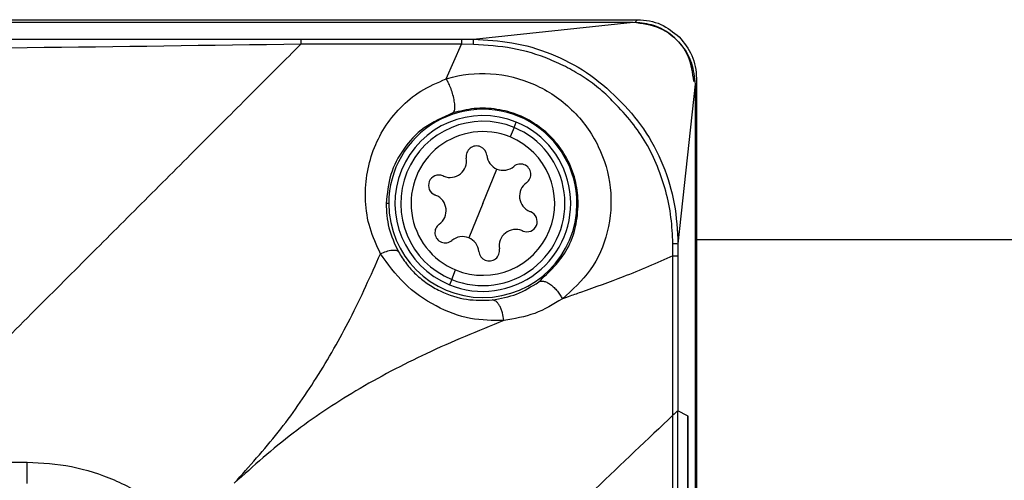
# Model space of a CAD drawing. Header units: inches. Extents: x 0.4 to 16.8, y 0 to 10.8.
# Tile 32 of 102: x 7.326 to 7.561, y 6.703 to 6.812. Entities that reach past the tile are written whole.
import ezdxf

# ---------------------------------------------------------------- set-up
doc = ezdxf.new("R2010")
doc.units = ezdxf.units.IN
doc.header["$MEASUREMENT"] = 0

msp = doc.modelspace()

# ---------------------------------------------------------------- linework, layer by layer
at = {"color": 7, "linetype": 'Continuous'}
for p, q in [((6.79911222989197, 6.812428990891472), (7.473307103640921, 6.812428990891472)), ((7.472654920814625, 6.811776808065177), (7.473307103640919, 6.812428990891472)), ((6.793344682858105, 6.811841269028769), (7.472222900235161, 6.811841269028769)), ((7.434253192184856, 6.807779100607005), (7.472222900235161, 6.811841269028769)), ((7.393158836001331, 6.807776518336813), (7.431396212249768, 6.807776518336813)), ((7.431397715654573, 6.806587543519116), (7.393141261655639, 6.806587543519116)), ((7.427764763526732, 6.798342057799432), (7.431397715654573, 6.806583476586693)), ((7.434274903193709, 6.806549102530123), (7.431397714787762, 6.80658912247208)), ((7.487319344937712, 6.798416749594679), (7.487319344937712, 6.116475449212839)), ((7.486977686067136, 6.797086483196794), (7.482915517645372, 6.759116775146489)), ((7.486977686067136, 6.797086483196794), (7.486977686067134, 6.117805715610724)), ((7.443883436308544, 6.78679534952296), (7.442953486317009, 6.784527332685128)), ((7.443883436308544, 6.78679534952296), (7.444405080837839, 6.788067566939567)), ((7.436470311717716, 6.768715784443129), (7.439827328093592, 6.776903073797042)), ((7.414078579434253, 6.768715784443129), (7.413444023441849, 6.768715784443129)), ((7.436470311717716, 6.768715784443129), (7.43311329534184, 6.760528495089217)), ((7.458862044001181, 6.768715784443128), (7.459191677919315, 6.768715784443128)), ((7.481725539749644, 6.756261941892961), (7.481684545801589, 6.759220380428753)), ((7.794925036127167, 6.760034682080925), (7.487319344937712, 6.760034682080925)), ((7.481723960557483, 6.718335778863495), (7.481723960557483, 6.756261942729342)), ((7.482912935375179, 6.756259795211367), (7.482912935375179, 6.719364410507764)), ((7.429057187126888, 6.750636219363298), (7.429987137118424, 6.752904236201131)), ((7.429057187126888, 6.750636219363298), (7.428535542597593, 6.749364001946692)), ((7.482912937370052, 6.648384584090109), (7.482912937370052, 6.719364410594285)), ((7.485207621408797, 6.718217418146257), (7.48291293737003, 6.719364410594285)), ((7.481723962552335, 6.648354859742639), (7.481723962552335, 6.718335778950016)), ((7.485207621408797, 6.718217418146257), (7.485207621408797, 6.650679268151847)), ((7.485207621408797, 6.718217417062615), (7.485259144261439, 6.718191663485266)), ((7.485259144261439, 6.718191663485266), (7.485207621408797, 6.718140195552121)), ((7.485259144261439, 6.718191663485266), (7.485259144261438, 6.196700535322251)), ((6.93715215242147, 6.707181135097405), (7.328012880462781, 6.707181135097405)), ((7.328012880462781, 6.702081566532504), (7.328012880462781, 6.707181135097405))]:
    msp.add_line(p, q, dxfattribs=at)
for centre, radius, start, end in [((7.436470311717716, 6.768715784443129), 0.0223917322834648, 359.9999999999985, 180), ((7.436470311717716, 6.768715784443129), 0.0209153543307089, 67.70500644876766, 247.7050064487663), ((7.436470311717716, 6.768715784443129), 0.01954034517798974, 67.70500644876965, 247.7050064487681), ((7.436470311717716, 6.768715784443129), 0.0209153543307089, 247.7050064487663, 67.70500644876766), ((7.436470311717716, 6.768715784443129), 0.01954034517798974, 247.7050064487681, 67.70500644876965), ((7.436470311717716, 6.768715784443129), 0.01708907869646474, 67.70500644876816, 247.705006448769), ((7.436470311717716, 6.768715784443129), 0.01708907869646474, 247.705006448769, 67.70500644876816), ((7.434952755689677, 6.779932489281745), 0.002460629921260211, 5.500778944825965, 189.9092339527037), ((7.441320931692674, 6.78054576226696), 0.003937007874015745, 185.5007789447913, 247.7050064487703), ((7.428650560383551, 6.778831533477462), 0.003937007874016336, 247.7050064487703, 9.90923395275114), ((7.441320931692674, 6.78054576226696), 0.003937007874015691, 247.7050064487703, 309.9092339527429), ((7.44542548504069, 6.775638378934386), 0.002460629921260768, 305.5007789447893, 129.9092339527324), ((7.425997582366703, 6.77300989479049), 0.002460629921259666, 67.70500644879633, 247.705006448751), ((7.425997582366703, 6.77300989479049), 0.002460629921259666, 65.5007789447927, 67.70500644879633), ((7.428650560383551, 6.778831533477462), 0.003937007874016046, 245.500778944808, 247.7050064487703), ((7.449140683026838, 6.770430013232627), 0.003937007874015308, 125.500778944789, 247.7050064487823), ((7.425997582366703, 6.77300989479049), 0.002460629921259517, 247.705006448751, 249.9092339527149), ((7.423799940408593, 6.767001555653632), 0.003937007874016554, 67.70500644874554, 69.90923395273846), ((7.423799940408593, 6.767001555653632), 0.00393700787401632, 305.5007789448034, 67.70500644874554), ((7.436470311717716, 6.768715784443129), 0.0223917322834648, 180, 359.9999999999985), ((7.446943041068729, 6.764421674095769), 0.002460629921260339, 247.705006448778, 67.70500644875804), ((7.449140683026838, 6.770430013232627), 0.003937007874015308, 247.7050064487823, 249.9092339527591), ((7.446943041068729, 6.764421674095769), 0.002460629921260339, 67.70500644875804, 69.90923395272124), ((7.427515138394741, 6.761793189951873), 0.002460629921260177, 125.5007789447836, 309.9092339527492), ((7.444290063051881, 6.758600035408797), 0.003937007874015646, 67.70500644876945, 189.9092339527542), ((7.444290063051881, 6.758600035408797), 0.003937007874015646, 65.50077894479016, 67.70500644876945), ((7.446943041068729, 6.764421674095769), 0.002460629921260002, 245.5007789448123, 247.705006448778), ((7.431619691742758, 6.7568858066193), 0.003937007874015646, 67.70500644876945, 129.9092339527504), ((7.431619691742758, 6.7568858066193), 0.003937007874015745, 5.500778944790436, 67.70500644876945), ((7.437987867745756, 6.757499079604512), 0.002460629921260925, 185.5007789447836, 9.909233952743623)]:
    msp.add_arc(centre, radius, start, end, dxfattribs=at)
for points, knots in [([(7.473307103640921, 6.812428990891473), (7.474260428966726, 6.812370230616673), (7.47614181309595, 6.812254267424), (7.479687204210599, 6.811156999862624), (7.481818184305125, 6.809448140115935), (7.483216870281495, 6.808326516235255)], [0, 0, 0, 0, 0.2609004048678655, 0.5148860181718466, 1, 1, 1, 1]), ([(7.472222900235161, 6.811841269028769), (7.474387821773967, 6.811562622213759), (7.478716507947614, 6.811005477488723), (7.483597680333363, 6.807080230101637), (7.486453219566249, 6.802189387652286), (7.486802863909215, 6.798787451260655), (7.486977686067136, 6.797086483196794)], [0, 0, 0, 0, 0.2796797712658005, 0.5592100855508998, 0.7796050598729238, 1, 1, 1, 1]), ([(7.486667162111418, 6.797764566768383), (7.486420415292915, 6.799751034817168), (7.485907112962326, 6.803883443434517), (7.482117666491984, 6.808584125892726), (7.477403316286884, 6.811318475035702), (7.47419645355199, 6.811628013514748), (7.472654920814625, 6.811776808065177)], [0, 0, 0, 0, 0.2703478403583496, 0.562399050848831, 0.7896460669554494, 1, 1, 1, 1]), ([(6.872006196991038, 6.807776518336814), (6.920646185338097, 6.807794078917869), (7.017926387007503, 6.807829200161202), (7.153430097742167, 6.80781261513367), (7.278510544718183, 6.807824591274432), (7.354942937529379, 6.807792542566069), (7.393158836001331, 6.807776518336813)], [0, 0, 0, 0, 0.2800005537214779, 0.5600024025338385, 0.7800029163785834, 1, 1, 1, 1]), ([(7.431396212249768, 6.807776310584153), (7.4319298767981, 6.807776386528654), (7.432882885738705, 6.807776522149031), (7.433834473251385, 6.807778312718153), (7.434253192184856, 6.807779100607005)], [0, 0, 0, 0, 0.559978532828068, 1, 1, 1, 1]), ([(7.434253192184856, 6.807779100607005), (7.434248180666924, 6.807778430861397), (7.434239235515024, 6.807777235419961), (7.434238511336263, 6.807775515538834), (7.434238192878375, 6.807774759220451)], [0, 0, 0, 0, 0.5602496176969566, 1, 1, 1, 1]), ([(7.434274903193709, 6.806549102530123), (7.434274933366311, 6.806589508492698), (7.434275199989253, 6.806946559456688), (7.434268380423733, 6.807536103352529), (7.434248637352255, 6.807692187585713), (7.434238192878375, 6.807774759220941)], [0, 0, 0, 0, 0.05669289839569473, 0.5009719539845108, 1, 1, 1, 1]), ([(7.434238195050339, 6.807774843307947), (7.437304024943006, 6.807615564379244), (7.443598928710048, 6.807288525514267), (7.452759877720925, 6.804564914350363), (7.461420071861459, 6.800133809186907), (7.468702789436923, 6.793845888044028), (7.475073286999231, 6.786555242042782), (7.479559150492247, 6.778000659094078), (7.482401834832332, 6.76869791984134), (7.482743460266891, 6.762298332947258), (7.482913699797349, 6.759109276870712)], [0, 0, 0, 0, 0.1200834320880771, 0.2465608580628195, 0.3716890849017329, 0.4989707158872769, 0.6217431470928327, 0.7494193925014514, 0.8751301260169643, 1, 1, 1, 1]), ([(7.483216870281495, 6.808326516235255), (7.484338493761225, 6.806927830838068), (7.486047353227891, 6.804796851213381), (7.487144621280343, 6.801251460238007), (7.487260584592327, 6.7993700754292), (7.487319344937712, 6.798416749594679)], [0, 0, 0, 0, 0.4851137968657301, 0.7390994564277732, 1, 1, 1, 1]), ([(7.393143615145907, 6.806600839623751), (7.349721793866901, 6.805984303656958), (7.262872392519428, 6.804751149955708), (7.132583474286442, 6.805361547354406), (7.002293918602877, 6.804751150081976), (6.915443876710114, 6.805984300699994), (6.872021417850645, 6.806600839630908)], [0, 0, 0, 0, 0.249982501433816, 0.4999981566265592, 0.7500138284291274, 1, 1, 1, 1]), ([(7.314319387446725, 6.727765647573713), (7.319226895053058, 6.732673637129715), (7.328820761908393, 6.742268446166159), (7.342745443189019, 6.756192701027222), (7.356278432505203, 6.769724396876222), (7.36935499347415, 6.782802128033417), (7.381890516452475, 6.795337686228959), (7.389415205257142, 6.802861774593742), (7.393141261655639, 6.806587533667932)], [0, 0, 0, 0, 0.1728442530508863, 0.3378995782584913, 0.5003376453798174, 0.6705633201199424, 0.8368703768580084, 1, 1, 1, 1]), ([(7.393141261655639, 6.806587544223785), (7.393141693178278, 6.806590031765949), (7.393142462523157, 6.806594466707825), (7.393143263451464, 6.80659889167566), (7.393143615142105, 6.806600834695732)], [0, 0, 0, 0, 0.560896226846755, 1, 1, 1, 1]), ([(7.481684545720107, 6.759220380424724), (7.481592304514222, 6.761266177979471), (7.481403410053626, 6.765455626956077), (7.480132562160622, 6.771592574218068), (7.4781152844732, 6.777562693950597), (7.475501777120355, 6.783112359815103), (7.471898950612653, 6.788183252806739), (7.468179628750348, 6.792325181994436), (7.464434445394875, 6.795974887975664), (7.460696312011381, 6.798690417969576), (7.456631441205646, 6.801075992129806), (7.451032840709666, 6.803680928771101), (7.443550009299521, 6.805958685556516), (7.437371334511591, 6.806351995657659), (7.434274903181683, 6.806549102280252)], [0, 0, 0, 0, 0.08257547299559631, 0.1691006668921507, 0.2516998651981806, 0.3365053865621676, 0.4154821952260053, 0.5017361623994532, 0.5608459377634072, 0.6261733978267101, 0.6875146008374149, 0.7507463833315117, 0.8750870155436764, 0.9999999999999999, 0.9999999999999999, 0.9999999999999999, 0.9999999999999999]), ([(7.42776911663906, 6.798338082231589), (7.427769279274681, 6.798338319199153), (7.427770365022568, 6.798339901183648), (7.427777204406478, 6.798343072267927), (7.427799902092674, 6.798352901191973), (7.427891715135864, 6.798383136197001), (7.431196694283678, 6.799383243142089), (7.438423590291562, 6.800209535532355), (7.449000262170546, 6.797583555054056), (7.458117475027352, 6.7914168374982), (7.464427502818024, 6.782662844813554), (7.467445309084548, 6.772289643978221), (7.466658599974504, 6.76185751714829), (7.462543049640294, 6.752417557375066), (7.457776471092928, 6.748156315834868), (7.455390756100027, 6.74602352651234)], [0, 0, 0, 0, 1.272635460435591e-05, 8.496055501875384e-05, 0.0002695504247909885, 0.0009490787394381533, 0.003561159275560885, 0.1252666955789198, 0.2500682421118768, 0.3736877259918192, 0.4999466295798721, 0.6206140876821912, 0.7498508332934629, 0.8747981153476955, 1, 1, 1, 1]), ([(7.412102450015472, 6.756733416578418), (7.411171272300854, 6.758766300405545), (7.409305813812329, 6.762838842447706), (7.408042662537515, 6.771361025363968), (7.409626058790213, 6.78164338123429), (7.415087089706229, 6.790234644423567), (7.421504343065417, 6.795685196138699), (7.425678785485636, 6.797456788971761), (7.427764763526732, 6.798342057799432)], [0, 0, 0, 0, 0.1250998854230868, 0.250616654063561, 0.500174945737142, 0.7493264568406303, 0.8747378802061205, 1, 1, 1, 1]), ([(7.429311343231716, 6.790236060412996), (7.429410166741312, 6.790305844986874), (7.429620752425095, 6.790454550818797), (7.429795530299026, 6.791088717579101), (7.429820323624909, 6.792083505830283), (7.429645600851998, 6.793404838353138), (7.429285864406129, 6.794873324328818), (7.428802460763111, 6.79627229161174), (7.428278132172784, 6.797462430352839), (7.427924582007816, 6.798059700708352), (7.427758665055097, 6.798339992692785)], [0, 0, 0, 0, 0.1070460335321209, 0.2281072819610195, 0.3607215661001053, 0.499972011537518, 0.6392272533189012, 0.7718546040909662, 0.8929340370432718, 1, 1, 1, 1]), ([(7.459191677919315, 6.768715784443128), (7.459072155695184, 6.770412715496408), (7.458830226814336, 6.773847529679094), (7.456949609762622, 6.778894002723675), (7.453972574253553, 6.783429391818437), (7.449917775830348, 6.787201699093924), (7.44510866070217, 6.789876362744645), (7.439790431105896, 6.791311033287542), (7.434365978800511, 6.791529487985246), (7.430993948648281, 6.790666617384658), (7.429311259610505, 6.790236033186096)], [0, 0, 0, 0, 0.1235523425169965, 0.2500863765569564, 0.3764336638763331, 0.4998250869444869, 0.6291958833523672, 0.7499405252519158, 0.8752169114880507, 1, 1, 1, 1]), ([(7.429311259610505, 6.790236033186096), (7.426899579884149, 6.789160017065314), (7.42208288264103, 6.787010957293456), (7.417399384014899, 6.781778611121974), (7.414165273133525, 6.775734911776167), (7.413684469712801, 6.771055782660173), (7.413444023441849, 6.768715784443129)], [0, 0, 0, 0, 0.2499229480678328, 0.4991554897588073, 0.749531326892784, 1, 1, 1, 1]), ([(7.413444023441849, 6.768715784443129), (7.413534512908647, 6.766780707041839), (7.413715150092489, 6.762917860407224), (7.415488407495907, 6.759122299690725), (7.416373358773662, 6.757228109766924)], [0, 0, 0, 0, 0.5009459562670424, 1, 1, 1, 1]), ([(7.44975479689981, 6.750026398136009), (7.452291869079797, 6.752417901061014), (7.456132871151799, 6.756038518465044), (7.458803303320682, 6.763022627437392), (7.459064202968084, 6.766847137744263), (7.459191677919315, 6.768715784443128)], [0, 0, 0, 0, 0.4987573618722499, 0.755094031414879, 1, 1, 1, 1]), ([(7.481684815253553, 6.759220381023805), (7.482019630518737, 6.759206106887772), (7.482689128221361, 6.759177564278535), (7.482838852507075, 6.759132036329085), (7.482913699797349, 6.759109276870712)], [0, 0, 0, 0, 0.5000991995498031, 1, 1, 1, 1]), ([(7.482915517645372, 6.759116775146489), (7.482914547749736, 6.758583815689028), (7.482912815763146, 6.757632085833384), (7.482912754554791, 6.756679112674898), (7.482912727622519, 6.756259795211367)], [0, 0, 0, 0, 0.5599902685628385, 1, 1, 1, 1]), ([(7.482913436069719, 6.759109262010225), (7.482913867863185, 6.75910943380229), (7.482914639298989, 6.759109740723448), (7.482915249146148, 6.759114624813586), (7.482915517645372, 6.759116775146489)], [0, 0, 0, 0, 0.5597270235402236, 1, 1, 1, 1]), ([(7.377303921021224, 6.702167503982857), (7.380873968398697, 6.706143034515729), (7.387973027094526, 6.714048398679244), (7.397165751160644, 6.727274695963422), (7.405364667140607, 6.741649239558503), (7.409800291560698, 6.751579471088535), (7.412102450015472, 6.756733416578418)], [0, 0, 0, 0, 0.241078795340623, 0.4793865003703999, 0.7297934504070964, 1, 1, 1, 1]), ([(7.412101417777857, 6.756735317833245), (7.412581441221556, 6.756942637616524), (7.413570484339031, 6.757369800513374), (7.414895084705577, 6.757657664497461), (7.415923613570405, 6.757641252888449), (7.416226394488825, 6.757363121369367), (7.416373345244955, 6.757228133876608)], [0, 0, 0, 0, 0.2426728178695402, 0.5000044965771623, 0.7573337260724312, 1, 1, 1, 1]), ([(7.441451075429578, 6.740853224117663), (7.438815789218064, 6.740864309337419), (7.433453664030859, 6.740886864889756), (7.425176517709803, 6.743988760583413), (7.417370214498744, 6.749424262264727), (7.4138610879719, 6.754296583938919), (7.412105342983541, 6.756734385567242)], [0, 0, 0, 0, 0.2410578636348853, 0.4904903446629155, 0.7450735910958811, 1, 1, 1, 1]), ([(7.416373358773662, 6.757228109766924), (7.416971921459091, 6.75625865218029), (7.418127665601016, 6.754386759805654), (7.420490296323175, 6.751805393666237), (7.423224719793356, 6.749571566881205), (7.427284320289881, 6.747225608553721), (7.432666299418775, 6.745537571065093), (7.436684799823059, 6.745680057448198), (7.438687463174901, 6.745751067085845)], [0, 0, 0, 0, 0.1304088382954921, 0.2518019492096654, 0.3750567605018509, 0.5022954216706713, 0.7519635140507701, 0.9999999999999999, 0.9999999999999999, 0.9999999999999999, 0.9999999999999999]), ([(7.481719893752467, 6.756261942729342), (7.477870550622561, 6.754559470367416), (7.47107724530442, 6.751554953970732), (7.462295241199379, 6.748441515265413), (7.457495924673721, 6.746758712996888), (7.456032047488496, 6.746250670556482), (7.455561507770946, 6.746083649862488), (7.455392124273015, 6.746023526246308)], [0, 0, 0, 0, 0.481036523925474, 0.8489313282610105, 0.9515829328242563, 0.982570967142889, 1, 1, 1, 1]), ([(7.438687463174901, 6.745751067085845), (7.440681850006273, 6.746104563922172), (7.44468185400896, 6.746813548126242), (7.448060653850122, 6.748953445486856), (7.44975479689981, 6.750026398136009)], [0, 0, 0, 0, 0.498596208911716, 1, 1, 1, 1]), ([(7.449755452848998, 6.750026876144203), (7.449909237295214, 6.750103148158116), (7.45023034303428, 6.750262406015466), (7.450888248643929, 6.7502418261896), (7.451674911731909, 6.749990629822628), (7.452547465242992, 6.749478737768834), (7.453423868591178, 6.748748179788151), (7.454221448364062, 6.747873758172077), (7.454895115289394, 6.746947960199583), (7.455229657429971, 6.746322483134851), (7.455389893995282, 6.746022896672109)], [0, 0, 0, 0, 0.1126593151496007, 0.2352354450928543, 0.3654518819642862, 0.4998646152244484, 0.6342983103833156, 0.7645738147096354, 0.8872372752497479, 1, 1, 1, 1]), ([(7.441451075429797, 6.740853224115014), (7.44136746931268, 6.741480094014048), (7.441238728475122, 6.742445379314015), (7.440847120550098, 6.743602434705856), (7.440475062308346, 6.744395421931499), (7.440043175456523, 6.745027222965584), (7.439444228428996, 6.7456256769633), (7.438985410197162, 6.745701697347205), (7.438687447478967, 6.745751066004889)], [0, 0, 0, 0, 0.239048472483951, 0.3680986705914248, 0.5000011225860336, 0.631903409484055, 0.7609531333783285, 1, 1, 1, 1]), ([(7.455392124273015, 6.746023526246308), (7.453256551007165, 6.744723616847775), (7.448974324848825, 6.742117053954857), (7.44396336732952, 6.741275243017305), (7.441451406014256, 6.7408532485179)], [0, 0, 0, 0, 0.4987063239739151, 1, 1, 1, 1]), ([(7.441451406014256, 6.7408532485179), (7.435317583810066, 6.738364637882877), (7.423645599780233, 6.733629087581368), (7.406513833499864, 6.724628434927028), (7.390994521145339, 6.714355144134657), (7.381881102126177, 6.706242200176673), (7.377303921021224, 6.702167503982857)], [0, 0, 0, 0, 0.2783289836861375, 0.5296292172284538, 0.7637580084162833, 1, 1, 1, 1]), ([(7.482912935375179, 6.719364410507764), (7.482884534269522, 6.719352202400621), (7.482826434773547, 6.719327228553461), (7.482457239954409, 6.719015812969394), (7.482006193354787, 6.718597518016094), (7.481723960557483, 6.718335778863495)], [0, 0, 0, 0, 0.2635808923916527, 0.5392014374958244, 1, 1, 1, 1]), ([(7.48291293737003, 6.719364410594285), (7.482890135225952, 6.719355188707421), (7.482843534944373, 6.71933634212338), (7.482515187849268, 6.719064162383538), (7.482046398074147, 6.718632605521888), (7.481723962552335, 6.718335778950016)], [0, 0, 0, 0, 0.2302540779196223, 0.4705656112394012, 0.9999999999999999, 0.9999999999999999, 0.9999999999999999, 0.9999999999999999]), ([(7.481723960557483, 6.718335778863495), (7.475670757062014, 6.712617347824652), (7.463101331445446, 6.700743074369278), (7.442773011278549, 6.681099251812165), (7.422497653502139, 6.661315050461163), (7.40951520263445, 6.648504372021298), (7.40297924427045, 6.642054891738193)], [0, 0, 0, 0, 0.2595919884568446, 0.5390405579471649, 0.7679319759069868, 1, 1, 1, 1]), ([(7.481723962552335, 6.718335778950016), (7.475670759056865, 6.712617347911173), (7.463101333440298, 6.7007430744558), (7.442773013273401, 6.681099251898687), (7.422497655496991, 6.661315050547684), (7.409515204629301, 6.648504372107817), (7.402979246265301, 6.642054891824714)], [0, 0, 0, 0, 0.2595919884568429, 0.5390405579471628, 0.7679319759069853, 1, 1, 1, 1]), ([(7.328012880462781, 6.707181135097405), (7.33155088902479, 6.706974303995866), (7.33863745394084, 6.706560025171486), (7.348790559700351, 6.703220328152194), (7.358232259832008, 6.698164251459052), (7.363455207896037, 6.693357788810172), (7.36607933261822, 6.690942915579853)], [0, 0, 0, 0, 0.2495145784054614, 0.4997730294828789, 0.748674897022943, 1, 1, 1, 1])]:
    msp.add_open_spline(points, degree=3, knots=knots, dxfattribs=at)
for points in [[(7.393158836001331, 6.807776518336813), (7.393156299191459, 6.8077087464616), (7.393151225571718, 6.807573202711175), (7.393146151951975, 6.806924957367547), (7.393143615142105, 6.806600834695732)], [(7.431396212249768, 6.80777630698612), (7.431396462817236, 6.80770710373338), (7.431396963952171, 6.807568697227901), (7.431397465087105, 6.806911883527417), (7.431397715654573, 6.806583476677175)], [(7.481719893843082, 6.756261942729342), (7.482048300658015, 6.756261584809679), (7.482705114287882, 6.756260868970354), (7.482843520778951, 6.75626015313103), (7.482912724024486, 6.756259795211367)]]:
    msp.add_open_spline(points, degree=3, dxfattribs=at)

doc.saveas('drawing.dxf')
